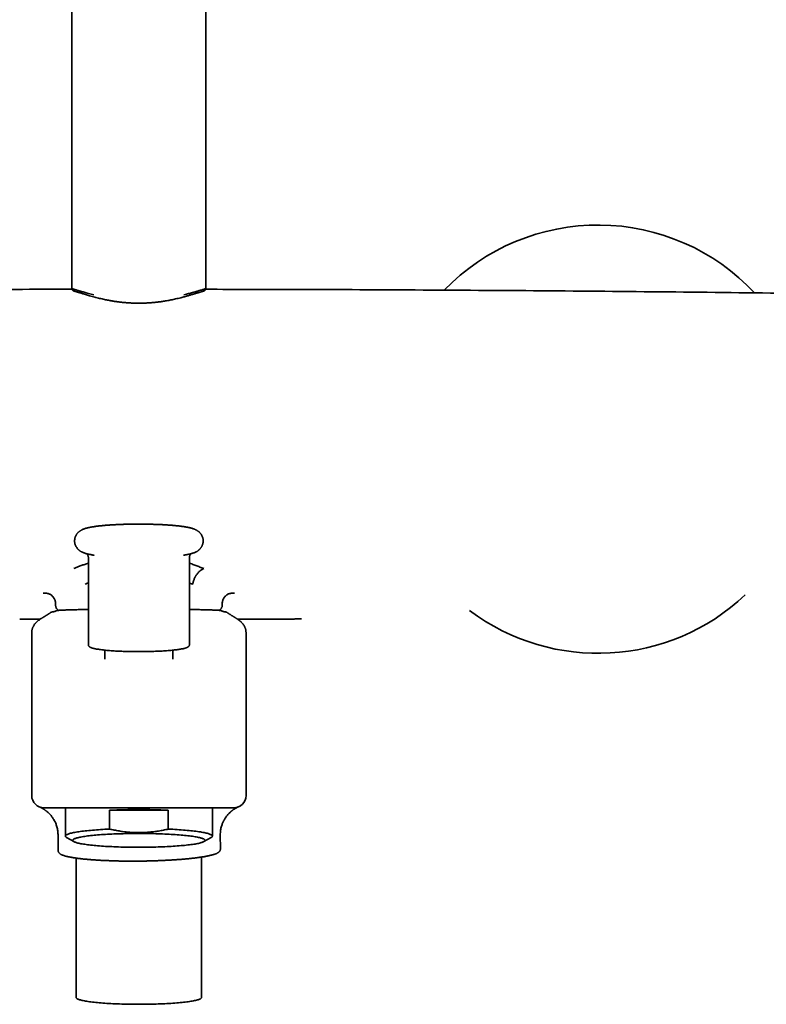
# Model space of a CAD drawing. Header units: millimetres. Extents: x 8 to 1795, y 12 to 2812.
# Tile 20 of 31: x 893 to 1015, y 1519 to 1680. Entities that reach past the tile are written whole.
import ezdxf

# ---------------------------------------------------------------- set-up
doc = ezdxf.new("R2010")
doc.units = ezdxf.units.MM

msp = doc.modelspace()

# ---------------------------------------------------------------- linework, layer by layer
at = {"color": 7, "linetype": 'Continuous', "lineweight": 35}
for p, q in [((901.47, 2118.16), (901.47, 1636.02)), ((923.37, 1636.02), (923.37, 2118.16)), ((919.61, 1634.59), (919.59, 1634.59)), ((904.17, 1592.02), (904.17, 1577.77)), ((904.56, 1592.51), (904.67, 1592.49)), ((920.67, 1577.77), (920.67, 1592.02)), ((899.61, 1583.42), (899.58, 1583.42)), ((925.22, 1583.42), (925.25, 1583.42)), ((931.88, 1581.95), (931.88, 1581.94)), ((894.92, 1579.83), (894.92, 1579.74)), ((894.92, 1579.26), (894.92, 1579.74)), ((894.92, 1578.47), (894.92, 1578.72)), ((929.92, 1579.74), (929.92, 1579.83)), ((929.92, 1579.26), (929.92, 1579.74)), ((929.92, 1578.47), (929.92, 1578.72)), ((894.92, 1578.47), (894.92, 1567.48)), ((906.88, 1576.9), (906.87, 1575.43)), ((917.96, 1575.43), (917.95, 1576.9)), ((929.92, 1567.48), (929.92, 1578.47)), ((894.92, 1567.48), (894.92, 1553.14)), ((929.92, 1553.14), (929.92, 1567.48)), ((896.98, 1551.14), (896.92, 1551.14)), ((900.42, 1551.14), (900.42, 1546.51)), ((907.62, 1547.66), (907.62, 1550.75)), ((907.62, 1550.75), (917.21, 1550.75)), ((917.21, 1550.75), (917.21, 1547.66)), ((924.42, 1546.51), (924.42, 1551.14)), ((927.92, 1551.14), (927.85, 1551.14)), ((899.21, 1546.75), (899.23, 1544.15)), ((925.73, 1544.41), (925.71, 1546.7)), ((900.62, 1546.28), (901.8, 1545.61)), ((923.04, 1545.61), (924.22, 1546.28)), ((902.17, 1542.91), (902.17, 1520.14)), ((922.67, 1520.14), (922.67, 1543.09))]:
    msp.add_line(p, q, dxfattribs=at)
at = {"color": 7, "linetype": 'Continuous', "lineweight": 35, "flags": 128}
for points in [[(904.71, 1592.48), (904.89, 1592.45), (905.09, 1592.42), (905.09, 1592.42)], [(900.62, 1546.28), (900.59, 1546.29), (900.53, 1546.34), (900.48, 1546.38), (900.45, 1546.42), (900.42, 1546.46), (900.42, 1546.51), (900.42, 1546.55), (900.45, 1546.59), (900.48, 1546.63), (900.53, 1546.68), (900.59, 1546.72), (900.67, 1546.76), (900.76, 1546.8), (900.86, 1546.84), (900.98, 1546.88), (901.11, 1546.93), (901.25, 1546.97), (901.41, 1547), (901.58, 1547.04), (901.76, 1547.08), (901.95, 1547.12), (902.16, 1547.16), (902.38, 1547.19), (902.61, 1547.23), (902.85, 1547.26), (903.1, 1547.3), (903.37, 1547.33), (903.64, 1547.36), (903.92, 1547.39), (904.22, 1547.42), (904.52, 1547.45), (904.84, 1547.48), (905.16, 1547.5), (905.49, 1547.53), (905.82, 1547.55), (906.17, 1547.58), (906.52, 1547.6), (906.88, 1547.62), (907.25, 1547.64), (907.62, 1547.66)], [(901.62, 1545.82), (901.62, 1545.86), (901.65, 1545.9), (901.68, 1545.94), (901.73, 1545.98), (901.79, 1546.02), (901.87, 1546.06), (901.96, 1546.1), (902.06, 1546.14), (902.18, 1546.18), (902.31, 1546.21), (902.45, 1546.25), (902.6, 1546.29), (902.77, 1546.32), (902.95, 1546.36), (903.15, 1546.4), (903.35, 1546.43), (903.57, 1546.46), (903.8, 1546.5), (904.03, 1546.53), (904.28, 1546.56), (904.54, 1546.59), (904.82, 1546.62), (905.1, 1546.65), (905.39, 1546.67), (905.68, 1546.7), (905.99, 1546.72), (906.31, 1546.75), (906.63, 1546.77), (906.96, 1546.79), (907.3, 1546.81), (907.64, 1546.83), (908, 1546.85), (908.35, 1546.86), (908.71, 1546.88), (909.08, 1546.89), (909.45, 1546.9), (909.83, 1546.91), (910.2, 1546.92), (910.58, 1546.93), (910.97, 1546.94), (911.35, 1546.94), (911.74, 1546.94), (912.13, 1546.95), (912.51, 1546.95), (912.9, 1546.94), (913.29, 1546.94), (913.68, 1546.94), (914.06, 1546.93), (914.44, 1546.93), (914.82, 1546.92), (915.2, 1546.91), (915.57, 1546.9), (915.94, 1546.88), (916.3, 1546.87), (916.66, 1546.85), (917.02, 1546.84), (917.36, 1546.82), (917.71, 1546.8), (918.04, 1546.78), (918.37, 1546.76), (918.69, 1546.74), (919, 1546.71), (919.3, 1546.69), (919.6, 1546.66), (919.88, 1546.63), (920.16, 1546.6), (920.42, 1546.57), (920.68, 1546.54), (920.92, 1546.51), (921.16, 1546.48), (921.38, 1546.45), (921.59, 1546.41), (921.79, 1546.38), (921.97, 1546.34), (922.15, 1546.31), (922.31, 1546.27), (922.46, 1546.23), (922.6, 1546.19), (922.72, 1546.16), (922.83, 1546.12), (922.93, 1546.08), (923.01, 1546.04), (923.08, 1546), (923.13, 1545.96), (923.17, 1545.92), (923.2, 1545.88), (923.22, 1545.84), (923.22, 1545.8), (923.2, 1545.76), (923.17, 1545.72), (923.13, 1545.68), (923.08, 1545.64), (923.01, 1545.6), (922.93, 1545.56), (922.83, 1545.52), (922.72, 1545.48), (922.6, 1545.44), (922.46, 1545.4), (922.31, 1545.36), (922.15, 1545.33), (921.97, 1545.29), (921.79, 1545.26), (921.59, 1545.22), (921.38, 1545.19), (921.16, 1545.15), (920.92, 1545.12), (920.68, 1545.09), (920.42, 1545.06), (920.16, 1545.03), (919.88, 1545), (919.6, 1544.97), (919.3, 1544.95), (919, 1544.92), (918.69, 1544.9), (918.37, 1544.87), (918.04, 1544.85), (917.71, 1544.83), (917.36, 1544.81), (917.02, 1544.8), (916.66, 1544.78), (916.3, 1544.76), (915.94, 1544.75), (915.57, 1544.74), (915.2, 1544.73), (914.82, 1544.72), (914.44, 1544.71), (914.06, 1544.7), (913.68, 1544.7), (913.29, 1544.69), (912.9, 1544.69), (912.51, 1544.69), (912.13, 1544.69), (911.74, 1544.69), (911.35, 1544.69), (910.97, 1544.7), (910.58, 1544.7), (910.2, 1544.71), (909.83, 1544.72), (909.45, 1544.73), (909.08, 1544.74), (908.71, 1544.76), (908.35, 1544.77), (908, 1544.79), (907.64, 1544.8), (907.3, 1544.82), (906.96, 1544.84), (906.63, 1544.86), (906.31, 1544.89), (905.99, 1544.91), (905.68, 1544.93), (905.39, 1544.96), (905.1, 1544.99), (904.82, 1545.01), (904.54, 1545.04), (904.28, 1545.07), (904.03, 1545.1), (903.8, 1545.14), (903.57, 1545.17), (903.35, 1545.2), (903.15, 1545.24), (902.95, 1545.27), (902.77, 1545.31), (902.6, 1545.35), (902.45, 1545.38), (902.31, 1545.42), (902.18, 1545.46), (902.06, 1545.5), (901.96, 1545.54), (901.87, 1545.58), (901.79, 1545.62), (901.73, 1545.66), (901.68, 1545.7), (901.65, 1545.74), (901.62, 1545.78), (901.62, 1545.82)], [(917.21, 1547.66), (917.59, 1547.64), (917.95, 1547.62), (918.31, 1547.6), (918.67, 1547.58), (919.01, 1547.55), (919.35, 1547.53), (919.68, 1547.5), (920, 1547.48), (920.31, 1547.45), (920.62, 1547.42), (920.91, 1547.39), (921.2, 1547.36), (921.47, 1547.33), (921.73, 1547.3), (921.98, 1547.26), (922.23, 1547.23), (922.46, 1547.19), (922.67, 1547.16), (922.88, 1547.12), (923.08, 1547.08), (923.26, 1547.04), (923.43, 1547), (923.58, 1546.97), (923.73, 1546.93), (923.86, 1546.88), (923.97, 1546.84), (924.08, 1546.8), (924.17, 1546.76), (924.24, 1546.72), (924.31, 1546.68), (924.36, 1546.63), (924.39, 1546.59), (924.41, 1546.55), (924.42, 1546.51), (924.41, 1546.46), (924.39, 1546.42), (924.36, 1546.38), (924.31, 1546.34), (924.24, 1546.29), (924.22, 1546.28)], [(902.17, 1520.14), (902.17, 1520.1), (902.2, 1520.06), (902.23, 1520.02), (902.28, 1519.98), (902.34, 1519.93), (902.42, 1519.89), (902.51, 1519.85), (902.61, 1519.81), (902.73, 1519.78), (902.86, 1519.74), (903, 1519.7), (903.16, 1519.66), (903.33, 1519.62), (903.51, 1519.59), (903.7, 1519.55), (903.91, 1519.52), (904.12, 1519.48), (904.35, 1519.45), (904.59, 1519.42), (904.84, 1519.39), (905.1, 1519.36), (905.37, 1519.33), (905.65, 1519.3), (905.94, 1519.27), (906.24, 1519.25), (906.54, 1519.23), (906.86, 1519.2), (907.18, 1519.18), (907.51, 1519.16), (907.84, 1519.14), (908.19, 1519.12), (908.53, 1519.11), (908.89, 1519.09), (909.25, 1519.08), (909.61, 1519.07), (909.97, 1519.06), (910.34, 1519.05), (910.72, 1519.04), (911.09, 1519.03), (911.47, 1519.03), (911.84, 1519.03), (912.22, 1519.02), (912.6, 1519.02), (912.98, 1519.03), (913.36, 1519.03), (913.73, 1519.03), (914.11, 1519.04), (914.48, 1519.05), (914.85, 1519.06), (915.22, 1519.07), (915.58, 1519.08), (915.94, 1519.09), (916.29, 1519.11), (916.64, 1519.12), (916.98, 1519.14), (917.32, 1519.16), (917.65, 1519.18), (917.97, 1519.2), (918.28, 1519.22), (918.59, 1519.25), (918.89, 1519.27), (919.18, 1519.3), (919.46, 1519.33), (919.73, 1519.36), (919.99, 1519.39), (920.24, 1519.42), (920.48, 1519.45), (920.71, 1519.48), (920.92, 1519.52), (921.13, 1519.55), (921.32, 1519.59), (921.5, 1519.62), (921.67, 1519.66), (921.83, 1519.7), (921.97, 1519.74), (922.1, 1519.77), (922.22, 1519.81), (922.33, 1519.85), (922.42, 1519.89), (922.49, 1519.93), (922.56, 1519.97), (922.6, 1520.02), (922.64, 1520.06), (922.66, 1520.1), (922.67, 1520.14), (922.67, 1520.14)]]:
    msp.add_lwpolyline(points, dxfattribs=at)
at = {"color": 7, "linetype": 'Continuous', "lineweight": 35}
for centre, radius, start, end in [((987.42, 1611.38), 35, 43.0836, 135.8905), ((917.64, 1606.55), 14.29, 278.3406, 280.6578), ((987.42, 1611.38), 35, 233.099, 313.3531), ((896.92, 1553.14), 2, 180, 270), ((927.92, 1553.14), 2, 270, 0), ((912.42, 1441.58), 109.27, 87.4846, 92.5154)]:
    msp.add_arc(centre, radius, start, end, dxfattribs=at)
for points, knots in [([(901.5, 1635.87), (899.98, 1635.87), (892.16, 1635.87), (878.03, 1635.82), (859.12, 1635.72), (840.21, 1635.58), (821.29, 1635.4), (802.38, 1635.18), (789.77, 1635), (783.47, 1634.91)], [0, 0, 0, 0, 0.038607, 0.198839, 0.359071, 0.519303, 0.679535, 0.839767, 1, 1, 1, 1]), ([(901.47, 1636.02), (901.47, 1635.98), (901.48, 1635.9), (901.53, 1635.8), (901.59, 1635.72), (901.65, 1635.67), (901.7, 1635.64), (901.72, 1635.63), (901.74, 1635.62), (901.76, 1635.61), (901.78, 1635.6), (901.83, 1635.58), (901.88, 1635.56), (901.94, 1635.54), (902.01, 1635.52), (902.09, 1635.5), (902.19, 1635.47), (902.31, 1635.43), (902.47, 1635.38), (902.65, 1635.33), (902.87, 1635.27), (903.12, 1635.19), (903.39, 1635.12), (903.68, 1635.03), (904, 1634.93), (904.37, 1634.82), (904.78, 1634.7), (905.08, 1634.62), (905.23, 1634.58)], [0, 0, 0, 0, 0.027194, 0.051421, 0.072418, 0.091699, 0.107197, 0.119265, 0.130521, 0.14223, 0.154392, 0.184866, 0.217896, 0.249566, 0.283222, 0.318831, 0.357441, 0.401797, 0.450487, 0.503541, 0.561015, 0.623002, 0.67797, 0.735887, 0.796928, 0.861249, 0.928944, 1, 1, 1, 1]), ([(901.47, 1636.02), (901.47, 1636.01), (901.47, 1636.01), (901.49, 1635.99), (901.53, 1635.97), (901.59, 1635.95), (901.68, 1635.92), (901.81, 1635.88), (901.98, 1635.83), (902.15, 1635.78), (902.28, 1635.74), (902.35, 1635.71), (902.43, 1635.69), (902.52, 1635.67), (902.6, 1635.64), (902.69, 1635.61), (902.79, 1635.58), (902.94, 1635.54), (903.16, 1635.48), (903.46, 1635.39), (903.8, 1635.3), (904.18, 1635.2), (904.6, 1635.09), (904.9, 1635.01), (905.06, 1634.97)], [0, 0, 0, 0, 0.026187, 0.080795, 0.133267, 0.183607, 0.231817, 0.299234, 0.368546, 0.439768, 0.461123, 0.482646, 0.504337, 0.526196, 0.548224, 0.570421, 0.592788, 0.615324, 0.672152, 0.731889, 0.794539, 0.860105, 0.928592, 1, 1, 1, 1]), ([(919.59, 1634.58), (919.69, 1634.61), (919.89, 1634.66), (920.18, 1634.74), (920.45, 1634.82), (920.7, 1634.89), (920.93, 1634.97), (921.16, 1635.03), (921.36, 1635.09), (921.57, 1635.16), (921.78, 1635.22), (921.98, 1635.27), (922.16, 1635.32), (922.29, 1635.36), (922.41, 1635.4), (922.51, 1635.43), (922.61, 1635.46), (922.71, 1635.49), (922.81, 1635.52), (922.89, 1635.55), (922.96, 1635.57), (923.02, 1635.59), (923.06, 1635.61), (923.1, 1635.63), (923.16, 1635.66), (923.21, 1635.7), (923.24, 1635.73), (923.26, 1635.75), (923.29, 1635.78), (923.32, 1635.83), (923.34, 1635.88), (923.36, 1635.94), (923.36, 1635.99), (923.37, 1636.02)], [0, 0, 0, 0, 0.043673, 0.092943, 0.138749, 0.181225, 0.220473, 0.267103, 0.308416, 0.344458, 0.399226, 0.448404, 0.492478, 0.535535, 0.564669, 0.597171, 0.633582, 0.673942, 0.717273, 0.758024, 0.795266, 0.828966, 0.859141, 0.881395, 0.90703, 0.936315, 0.941636, 0.948576, 0.957825, 0.966325, 0.976176, 0.98739, 1, 1, 1, 1]), ([(919.77, 1634.97), (919.91, 1635), (920.17, 1635.07), (920.53, 1635.16), (920.86, 1635.25), (921.1, 1635.32), (921.28, 1635.37), (921.38, 1635.4), (921.48, 1635.43), (921.58, 1635.45), (921.68, 1635.48), (921.77, 1635.51), (921.86, 1635.53), (921.99, 1635.57), (922.16, 1635.62), (922.36, 1635.68), (922.54, 1635.73), (922.7, 1635.78), (922.84, 1635.82), (922.96, 1635.86), (923.07, 1635.89), (923.17, 1635.93), (923.26, 1635.96), (923.33, 1635.98), (923.37, 1636), (923.37, 1636.01), (923.37, 1636.02)], [0, 0, 0, 0, 0.060144, 0.118171, 0.174081, 0.227877, 0.248434, 0.268665, 0.28857, 0.30815, 0.327404, 0.346332, 0.364935, 0.383213, 0.433857, 0.483665, 0.532643, 0.580793, 0.628122, 0.674632, 0.720331, 0.765221, 0.828688, 0.89589, 0.966834, 1, 1, 1, 1]), ([(1041.36, 1634.91), (1034.49, 1635), (1020.73, 1635.2), (1000.1, 1635.44), (979.47, 1635.63), (958.84, 1635.76), (940.13, 1635.85), (928.29, 1635.86), (923.33, 1635.87)], [0, 0, 0, 0, 0.174801, 0.349601, 0.524401, 0.6992, 0.873998, 1, 1, 1, 1]), ([(905.23, 1634.59), (905.35, 1634.55), (905.6, 1634.49), (905.99, 1634.39), (906.39, 1634.3), (906.77, 1634.21), (907.13, 1634.14), (907.44, 1634.08), (907.71, 1634.03), (907.93, 1633.99), (908.15, 1633.95), (908.35, 1633.92), (908.56, 1633.89), (908.77, 1633.86), (909.11, 1633.81), (909.59, 1633.75), (910.22, 1633.69), (910.86, 1633.64), (911.51, 1633.61), (912.16, 1633.6), (912.81, 1633.6), (913.47, 1633.62), (914.11, 1633.65), (914.72, 1633.7), (915.19, 1633.75), (915.53, 1633.79), (915.76, 1633.82), (916.01, 1633.85), (916.29, 1633.89), (916.61, 1633.94), (916.95, 1634), (917.3, 1634.06), (917.66, 1634.13), (918.03, 1634.21), (918.43, 1634.3), (918.84, 1634.39), (919.24, 1634.49), (919.49, 1634.55), (919.61, 1634.59)], [0, 0, 0, 0, 0.03078, 0.064822, 0.096174, 0.124872, 0.15094, 0.17439, 0.192408, 0.208503, 0.222784, 0.236729, 0.250797, 0.26496, 0.27921, 0.319578, 0.360572, 0.401641, 0.442708, 0.483812, 0.524985, 0.566162, 0.607234, 0.646706, 0.684058, 0.698994, 0.713589, 0.729847, 0.748968, 0.770954, 0.795833, 0.819464, 0.845228, 0.873126, 0.903157, 0.935319, 0.969605, 1, 1, 1, 1]), ([(912.42, 1597.5), (912.31, 1597.5), (912.15, 1597.5), (911.91, 1597.5), (911.71, 1597.5), (911.46, 1597.49), (911.21, 1597.49), (910.94, 1597.49), (910.67, 1597.48), (910.39, 1597.47), (910.11, 1597.47), (909.83, 1597.46), (909.54, 1597.45), (909.26, 1597.44), (908.98, 1597.42), (908.7, 1597.41), (908.42, 1597.4), (908.15, 1597.38), (907.88, 1597.36), (907.61, 1597.35), (907.35, 1597.33), (907.09, 1597.31), (906.84, 1597.29), (906.59, 1597.26), (906.35, 1597.24), (906.12, 1597.22), (905.89, 1597.19), (905.67, 1597.17), (905.46, 1597.14), (905.25, 1597.11), (905.04, 1597.08), (904.85, 1597.05), (904.66, 1597.01), (904.47, 1596.98), (904.29, 1596.94), (904.11, 1596.9), (903.93, 1596.86), (903.75, 1596.81), (903.57, 1596.75), (903.39, 1596.69), (903.23, 1596.62), (903.1, 1596.56), (902.98, 1596.49), (902.87, 1596.43), (902.76, 1596.35), (902.66, 1596.28), (902.57, 1596.2), (902.47, 1596.11), (902.39, 1596.01), (902.3, 1595.9), (902.22, 1595.79), (902.15, 1595.67), (902.08, 1595.54), (902.03, 1595.4), (901.98, 1595.26), (901.95, 1595.11), (901.93, 1594.96), (901.92, 1594.8), (901.92, 1594.65), (901.93, 1594.49), (901.96, 1594.34), (902, 1594.19), (902.05, 1594.05), (902.11, 1593.91), (902.19, 1593.77), (902.27, 1593.65), (902.36, 1593.53), (902.45, 1593.42), (902.54, 1593.33), (902.64, 1593.25), (902.74, 1593.17), (902.84, 1593.1), (902.96, 1593.02), (903.08, 1592.95), (903.22, 1592.89), (903.39, 1592.82), (903.57, 1592.75), (903.78, 1592.69), (903.98, 1592.63), (904.18, 1592.59), (904.37, 1592.54), (904.57, 1592.51), (904.74, 1592.47), (904.85, 1592.46), (904.89, 1592.45)], [0, 0, 0, 0, 0.015526, 0.021954, 0.032606, 0.04368, 0.055566, 0.067971, 0.080775, 0.093884, 0.107232, 0.120769, 0.134457, 0.14827, 0.162185, 0.176185, 0.190258, 0.204392, 0.218579, 0.232814, 0.247091, 0.261407, 0.275761, 0.290151, 0.304578, 0.319045, 0.333555, 0.348116, 0.362736, 0.377429, 0.392211, 0.407108, 0.422154, 0.437398, 0.452911, 0.468799, 0.48522, 0.502404, 0.520569, 0.538846, 0.55417, 0.566787, 0.577683, 0.587457, 0.596472, 0.604973, 0.613132, 0.621079, 0.628906, 0.636679, 0.644443, 0.652221, 0.660023, 0.667849, 0.675698, 0.683564, 0.691447, 0.699348, 0.70727, 0.715218, 0.723198, 0.73122, 0.739293, 0.747428, 0.755638, 0.763939, 0.772353, 0.780912, 0.788762, 0.796801, 0.80513, 0.813888, 0.824359, 0.835891, 0.848939, 0.864259, 0.883168, 0.904677, 0.923425, 0.941133, 0.958214, 0.974802, 0.991009, 1, 1, 1, 1]), ([(920.13, 1592.48), (920.15, 1592.49), (920.23, 1592.5), (920.36, 1592.53), (920.55, 1592.56), (920.73, 1592.6), (920.91, 1592.65), (921.09, 1592.7), (921.27, 1592.75), (921.44, 1592.82), (921.6, 1592.88), (921.74, 1592.95), (921.86, 1593.01), (921.97, 1593.08), (922.07, 1593.15), (922.17, 1593.23), (922.27, 1593.31), (922.36, 1593.4), (922.45, 1593.5), (922.53, 1593.6), (922.61, 1593.72), (922.69, 1593.84), (922.75, 1593.97), (922.81, 1594.11), (922.85, 1594.25), (922.89, 1594.4), (922.91, 1594.55), (922.92, 1594.7), (922.92, 1594.86), (922.9, 1595.01), (922.88, 1595.16), (922.84, 1595.31), (922.78, 1595.46), (922.72, 1595.6), (922.65, 1595.73), (922.57, 1595.86), (922.48, 1595.98), (922.39, 1596.08), (922.29, 1596.18), (922.2, 1596.26), (922.1, 1596.34), (921.99, 1596.41), (921.88, 1596.48), (921.75, 1596.55), (921.61, 1596.62), (921.45, 1596.69), (921.26, 1596.75), (921.06, 1596.82), (920.86, 1596.87), (920.66, 1596.92), (920.46, 1596.96), (920.26, 1597), (920.06, 1597.04), (919.85, 1597.07), (919.64, 1597.1), (919.42, 1597.13), (919.2, 1597.16), (918.97, 1597.19), (918.73, 1597.22), (918.49, 1597.24), (918.24, 1597.26), (917.98, 1597.29), (917.72, 1597.31), (917.46, 1597.33), (917.18, 1597.35), (916.91, 1597.37), (916.63, 1597.38), (916.34, 1597.4), (916.05, 1597.42), (915.75, 1597.43), (915.46, 1597.44), (915.16, 1597.45), (914.85, 1597.46), (914.55, 1597.47), (914.25, 1597.48), (913.94, 1597.49), (913.64, 1597.49), (913.36, 1597.49), (913.1, 1597.5), (912.88, 1597.5), (912.66, 1597.5), (912.51, 1597.5), (912.42, 1597.5)], [0, 0, 0, 0, 0.003576, 0.019049, 0.034795, 0.050921, 0.067589, 0.08503, 0.103468, 0.122019, 0.137573, 0.150379, 0.161439, 0.171359, 0.18051, 0.189138, 0.197421, 0.205486, 0.21343, 0.221321, 0.229201, 0.237096, 0.245015, 0.252959, 0.260925, 0.268909, 0.27691, 0.28493, 0.29297, 0.301038, 0.309138, 0.31728, 0.325474, 0.333731, 0.342065, 0.35049, 0.35903, 0.367718, 0.375685, 0.383845, 0.3923, 0.401189, 0.411817, 0.423522, 0.436766, 0.452315, 0.471509, 0.49334, 0.51237, 0.530343, 0.547681, 0.564518, 0.580968, 0.597119, 0.613037, 0.628769, 0.644353, 0.659816, 0.67518, 0.690461, 0.705671, 0.720822, 0.735921, 0.750974, 0.765988, 0.780965, 0.795908, 0.81082, 0.8257, 0.840549, 0.855363, 0.870139, 0.884868, 0.899535, 0.914114, 0.928553, 0.942743, 0.956401, 0.969136, 0.978164, 0.987724, 1, 1, 1, 1]), ([(903.89, 1592.66), (903.9, 1592.65), (903.91, 1592.64), (903.95, 1592.61), (903.98, 1592.56), (904.02, 1592.51), (904.06, 1592.45), (904.1, 1592.38), (904.13, 1592.29), (904.15, 1592.2), (904.17, 1592.11), (904.17, 1592.05), (904.17, 1592.02)], [0, 0, 0, 0, 0.0872025, 0.189819, 0.2903608, 0.3901615, 0.4904833, 0.5922455, 0.6961792, 0.8027847, 0.9121342, 1, 1, 1, 1]), ([(920.67, 1592.02), (920.67, 1592.03), (920.67, 1592.07), (920.68, 1592.15), (920.7, 1592.26), (920.73, 1592.35), (920.76, 1592.43), (920.8, 1592.49), (920.84, 1592.55), (920.88, 1592.6), (920.92, 1592.63), (920.94, 1592.65), (920.95, 1592.66), (920.95, 1592.66)], [0, 0, 0, 0, 0.025625, 0.140222, 0.256227, 0.373117, 0.477132, 0.580072, 0.682678, 0.785732, 0.890566, 0.998608, 1, 1, 1, 1]), ([(901.81, 1590.22), (901.97, 1590.3), (902.31, 1590.44), (902.85, 1590.66), (903.42, 1590.87), (903.86, 1591.03), (904.12, 1591.11), (904.17, 1591.13)], [0, 0, 0, 0, 0.2325224, 0.4666357, 0.7028802, 0.9419613, 1, 1, 1, 1]), ([(920.67, 1591.12), (920.8, 1591.07), (921.16, 1590.95), (921.73, 1590.74), (922.39, 1590.48), (922.81, 1590.31), (923.02, 1590.22)], [0, 0, 0, 0, 0.154282, 0.429074, 0.710826, 1, 1, 1, 1]), ([(921.21, 1587.7), (921.21, 1587.7), (921.21, 1587.72), (921.22, 1587.76), (921.23, 1587.8), (921.24, 1587.85), (921.25, 1587.88), (921.26, 1587.91), (921.27, 1587.95), (921.28, 1587.99), (921.29, 1588.03), (921.3, 1588.08), (921.33, 1588.19), (921.38, 1588.36), (921.47, 1588.58), (921.55, 1588.75), (921.63, 1588.89), (921.68, 1588.99), (921.74, 1589.08), (921.8, 1589.17), (921.85, 1589.25), (921.95, 1589.38), (922.08, 1589.55), (922.27, 1589.74), (922.45, 1589.9), (922.64, 1590.03), (922.83, 1590.14), (922.96, 1590.19), (923.02, 1590.22)], [0, 0, 0, 0, 0.004242, 0.016723, 0.036678, 0.045023, 0.054232, 0.064321, 0.07531, 0.087223, 0.100086, 0.113932, 0.128795, 0.19697, 0.264967, 0.332097, 0.365028, 0.397347, 0.428921, 0.459627, 0.489357, 0.518021, 0.60304, 0.685739, 0.764724, 0.840407, 0.918607, 1, 1, 1, 1]), ([(903.63, 1587.7), (903.75, 1587.74), (903.93, 1587.8), (904.11, 1587.87), (904.17, 1587.89)], [0, 0, 0, 0, 0.671016, 1, 1, 1, 1]), ([(920.67, 1587.88), (920.73, 1587.86), (920.91, 1587.8), (921.09, 1587.74), (921.21, 1587.7)], [0, 0, 0, 0, 0.33593, 1, 1, 1, 1]), ([(896.8, 1586.24), (896.89, 1586.23), (897.08, 1586.23), (897.35, 1586.2), (897.59, 1586.15), (897.8, 1586.08), (897.98, 1585.98), (898.15, 1585.87), (898.3, 1585.73), (898.43, 1585.58), (898.55, 1585.42), (898.65, 1585.24), (898.73, 1585.03), (898.78, 1584.79), (898.8, 1584.53), (898.81, 1584.35), (898.81, 1584.26)], [0, 0, 0, 0, 0.083958, 0.167762, 0.250726, 0.312563, 0.374686, 0.437218, 0.49982, 0.562416, 0.624943, 0.687387, 0.749825, 0.833033, 0.916346, 1, 1, 1, 1]), ([(928.03, 1586.24), (927.94, 1586.24), (927.77, 1586.24), (927.5, 1586.21), (927.26, 1586.16), (927.05, 1586.08), (926.87, 1585.99), (926.7, 1585.87), (926.54, 1585.73), (926.4, 1585.58), (926.28, 1585.41), (926.18, 1585.22), (926.1, 1585.01), (926.05, 1584.78), (926.03, 1584.52), (926.03, 1584.35), (926.03, 1584.26)], [0, 0, 0, 0, 0.08058, 0.16188, 0.244358, 0.307209, 0.370896, 0.435258, 0.499998, 0.564739, 0.629102, 0.692789, 0.755642, 0.838121, 0.919421, 1, 1, 1, 1]), ([(898.81, 1584.26), (898.81, 1584.22), (898.81, 1584.13), (898.84, 1584.01), (898.88, 1583.89), (898.94, 1583.76), (899.05, 1583.61), (899.18, 1583.48), (899.27, 1583.42), (899.31, 1583.4)], [0, 0, 0, 0, 0.123989, 0.243967, 0.359934, 0.471893, 0.683478, 0.87913, 1, 1, 1, 1]), ([(899.58, 1583.42), (899.54, 1583.42), (899.46, 1583.41), (899.36, 1583.41), (899.28, 1583.4), (899.21, 1583.39), (899.13, 1583.38), (899.03, 1583.36), (898.93, 1583.33), (898.89, 1583.31)], [0, 0, 0, 0, 0.1477, 0.282686, 0.40517, 0.515292, 0.613302, 0.801846, 1, 1, 1, 1]), ([(902.97, 1583.53), (902.82, 1583.53), (902.5, 1583.52), (902.07, 1583.51), (901.66, 1583.5), (901.28, 1583.49), (900.9, 1583.48), (900.53, 1583.47), (900.17, 1583.45), (899.86, 1583.44), (899.69, 1583.43), (899.61, 1583.42)], [0, 0, 0, 0, 0.100009, 0.199807, 0.299489, 0.399147, 0.498864, 0.623664, 0.748703, 0.874095, 1, 1, 1, 1]), ([(903.69, 1583.54), (903.63, 1583.54), (903.37, 1583.54), (903.14, 1583.53), (902.96, 1583.53)], [0, 0, 0, 0, 0.274325, 1, 1, 1, 1]), ([(904.17, 1583.55), (904.09, 1583.55), (903.93, 1583.55), (903.78, 1583.55), (903.7, 1583.54)], [0, 0, 0, 0, 0.483862, 1, 1, 1, 1]), ([(921.87, 1583.53), (921.72, 1583.53), (921.41, 1583.54), (921.01, 1583.55), (920.75, 1583.55), (920.67, 1583.55)], [0, 0, 0, 0, 0.401741, 0.80435, 1, 1, 1, 1]), ([(925.22, 1583.42), (925.14, 1583.43), (924.97, 1583.44), (924.67, 1583.45), (924.32, 1583.47), (923.95, 1583.48), (923.57, 1583.49), (923.19, 1583.5), (922.77, 1583.51), (922.34, 1583.52), (922.02, 1583.53), (921.86, 1583.53)], [0, 0, 0, 0, 0.124685, 0.249239, 0.373803, 0.498395, 0.598155, 0.69809, 0.798303, 0.898901, 1, 1, 1, 1]), ([(925.95, 1583.31), (925.93, 1583.32), (925.88, 1583.34), (925.81, 1583.36), (925.74, 1583.37), (925.68, 1583.38), (925.62, 1583.39), (925.55, 1583.4), (925.47, 1583.41), (925.37, 1583.41), (925.29, 1583.42), (925.25, 1583.42)], [0, 0, 0, 0, 0.102201, 0.201667, 0.298646, 0.39341, 0.492175, 0.601085, 0.721924, 0.854828, 1, 1, 1, 1]), ([(925.53, 1583.4), (925.54, 1583.41), (925.57, 1583.42), (925.61, 1583.45), (925.66, 1583.49), (925.69, 1583.52), (925.74, 1583.56), (925.8, 1583.62), (925.86, 1583.71), (925.91, 1583.8), (925.96, 1583.9), (926, 1584.01), (926.02, 1584.13), (926.02, 1584.22), (926.03, 1584.26)], [0, 0, 0, 0, 0.050045, 0.098954, 0.148315, 0.198128, 0.248396, 0.331196, 0.430976, 0.547733, 0.646471, 0.754764, 0.872607, 1, 1, 1, 1]), ([(892.95, 1581.94), (893.16, 1581.94), (893.56, 1581.94), (894.15, 1581.94), (894.69, 1581.94), (895.2, 1581.94), (895.66, 1581.94), (896.02, 1581.94), (896.21, 1581.94), (896.27, 1581.94)], [0, 0, 0, 0, 0.187973, 0.364141, 0.528502, 0.681059, 0.82181, 0.950755, 1, 1, 1, 1]), ([(897.97, 1583.02), (897.95, 1583.01), (897.9, 1582.97), (897.81, 1582.91), (897.72, 1582.85), (897.65, 1582.81), (897.58, 1582.76), (897.51, 1582.72), (897.43, 1582.67), (897.34, 1582.61), (897.25, 1582.55), (897.16, 1582.5), (897.07, 1582.45), (896.98, 1582.39), (896.89, 1582.34), (896.8, 1582.28), (896.72, 1582.23), (896.65, 1582.19), (896.58, 1582.14), (896.49, 1582.08), (896.37, 1582.01), (896.23, 1581.91), (896.1, 1581.82), (895.99, 1581.73), (895.87, 1581.63), (895.75, 1581.53), (895.65, 1581.43), (895.57, 1581.34), (895.5, 1581.27), (895.42, 1581.17), (895.34, 1581.07), (895.27, 1580.96), (895.21, 1580.85), (895.15, 1580.73), (895.09, 1580.62), (895.05, 1580.5), (895.01, 1580.39), (894.99, 1580.3), (894.96, 1580.2), (894.94, 1580.08), (894.93, 1579.95), (894.92, 1579.87), (894.92, 1579.82)], [0, 0, 0, 0, 0.010827, 0.043402, 0.06524, 0.083621, 0.1007, 0.120151, 0.142059, 0.166456, 0.195502, 0.220726, 0.242562, 0.267446, 0.297455, 0.323879, 0.348486, 0.370636, 0.390319, 0.410823, 0.457541, 0.504254, 0.543954, 0.58099, 0.619833, 0.659688, 0.696809, 0.717322, 0.737434, 0.760423, 0.787495, 0.812132, 0.832694, 0.853453, 0.875102, 0.896102, 0.906544, 0.919039, 0.934551, 0.953184, 0.974991, 1, 1, 1, 1]), ([(898.29, 1583.15), (898.27, 1583.15), (898.24, 1583.14), (898.19, 1583.13), (898.15, 1583.12), (898.09, 1583.1), (898.02, 1583.07), (897.97, 1583.03), (897.95, 1583.02)], [0, 0, 0, 0, 0.1789011, 0.3376577, 0.471654, 0.5896981, 0.8018148, 1, 1, 1, 1]), ([(898.89, 1583.31), (898.88, 1583.31), (898.87, 1583.3), (898.85, 1583.29), (898.83, 1583.29), (898.81, 1583.28), (898.79, 1583.27), (898.77, 1583.26), (898.75, 1583.26), (898.73, 1583.25), (898.72, 1583.24), (898.7, 1583.24), (898.68, 1583.23), (898.67, 1583.23), (898.66, 1583.22), (898.65, 1583.22), (898.64, 1583.22), (898.63, 1583.22), (898.62, 1583.21), (898.61, 1583.21), (898.6, 1583.21), (898.59, 1583.21), (898.58, 1583.2), (898.57, 1583.2), (898.55, 1583.19), (898.52, 1583.19), (898.49, 1583.18), (898.46, 1583.18), (898.41, 1583.17), (898.35, 1583.16), (898.31, 1583.15), (898.29, 1583.15)], [0, 0, 0, 0, 0.063893, 0.124427, 0.181604, 0.235424, 0.285886, 0.332993, 0.376743, 0.417137, 0.454175, 0.487859, 0.518187, 0.545163, 0.568785, 0.589053, 0.604084, 0.616529, 0.626992, 0.639464, 0.654676, 0.672284, 0.692533, 0.715424, 0.740955, 0.774789, 0.81236, 0.853666, 0.898707, 0.947483, 1, 1, 1, 1]), ([(926.55, 1583.15), (926.53, 1583.15), (926.48, 1583.16), (926.43, 1583.17), (926.39, 1583.17), (926.35, 1583.18), (926.32, 1583.19), (926.29, 1583.19), (926.28, 1583.2), (926.26, 1583.2), (926.25, 1583.2), (926.24, 1583.21), (926.22, 1583.21), (926.2, 1583.22), (926.19, 1583.22), (926.17, 1583.23), (926.15, 1583.23), (926.12, 1583.24), (926.1, 1583.25), (926.08, 1583.26), (926.06, 1583.27), (926.03, 1583.27), (926.01, 1583.28), (925.99, 1583.29), (925.97, 1583.3), (925.96, 1583.31), (925.95, 1583.31)], [0, 0, 0, 0, 0.049779, 0.096285, 0.139523, 0.179495, 0.216201, 0.24964, 0.270318, 0.28953, 0.309591, 0.33214, 0.357179, 0.384708, 0.414726, 0.452894, 0.494449, 0.53939, 0.58772, 0.639438, 0.694546, 0.74961, 0.807686, 0.868776, 0.932881, 1, 1, 1, 1]), ([(926.89, 1583.02), (926.86, 1583.03), (926.81, 1583.07), (926.73, 1583.11), (926.63, 1583.14), (926.58, 1583.14), (926.55, 1583.15)], [0, 0, 0, 0, 0.1905, 0.399495, 0.658186, 1, 1, 1, 1]), ([(929.92, 1579.82), (929.91, 1579.87), (929.91, 1579.95), (929.89, 1580.08), (929.87, 1580.19), (929.85, 1580.3), (929.82, 1580.4), (929.79, 1580.49), (929.76, 1580.57), (929.73, 1580.64), (929.7, 1580.71), (929.67, 1580.77), (929.62, 1580.86), (929.54, 1580.99), (929.44, 1581.14), (929.33, 1581.27), (929.24, 1581.38), (929.14, 1581.48), (929.05, 1581.57), (928.96, 1581.64), (928.87, 1581.71), (928.8, 1581.77), (928.73, 1581.83), (928.66, 1581.87), (928.6, 1581.92), (928.54, 1581.96), (928.48, 1582), (928.42, 1582.04), (928.35, 1582.08), (928.29, 1582.13), (928.21, 1582.17), (928.13, 1582.22), (928.04, 1582.28), (927.96, 1582.33), (927.88, 1582.38), (927.79, 1582.43), (927.68, 1582.5), (927.56, 1582.57), (927.42, 1582.66), (927.3, 1582.74), (927.18, 1582.81), (927.09, 1582.87), (927, 1582.93), (926.93, 1582.98), (926.88, 1583.01), (926.87, 1583.02)], [0, 0, 0, 0, 0.024483, 0.045908, 0.064299, 0.081422, 0.094906, 0.106318, 0.117827, 0.129566, 0.141539, 0.153244, 0.164606, 0.194171, 0.231282, 0.264412, 0.292833, 0.322376, 0.35397, 0.386866, 0.411451, 0.435311, 0.458487, 0.483425, 0.500855, 0.51963, 0.539739, 0.56088, 0.579623, 0.601965, 0.62174, 0.64686, 0.675962, 0.702305, 0.725012, 0.746501, 0.779533, 0.816095, 0.853299, 0.890661, 0.919482, 0.94468, 0.96629, 0.988664, 1, 1, 1, 1]), ([(928.57, 1581.94), (928.59, 1581.94), (928.8, 1581.94), (929.21, 1581.94), (929.81, 1581.94), (930.46, 1581.94), (931.16, 1581.94), (931.64, 1581.94), (931.88, 1581.94)], [0, 0, 0, 0, 0.019084, 0.18751, 0.369815, 0.565998, 0.77606, 1, 1, 1, 1]), ([(931.88, 1581.94), (932.03, 1581.94), (932.34, 1581.94), (932.82, 1581.95), (933.35, 1581.95), (933.93, 1581.95), (934.56, 1581.95), (935.21, 1581.96), (935.9, 1581.96), (936.62, 1581.97), (937.38, 1581.98), (938.17, 1582), (938.7, 1582.01), (938.97, 1582.02)], [0, 0, 0, 0, 0.061895, 0.130356, 0.205384, 0.286986, 0.37517, 0.469944, 0.565351, 0.666641, 0.773832, 0.886943, 1, 1, 1, 1]), ([(894.92, 1578.72), (894.92, 1578.78), (894.92, 1578.88), (894.92, 1579.06), (894.92, 1579.17), (894.92, 1579.26)], [0, 0, 0, 0, 0.314099, 0.50002, 1, 1, 1, 1]), ([(929.92, 1578.72), (929.92, 1578.78), (929.92, 1578.88), (929.92, 1579.06), (929.92, 1579.17), (929.92, 1579.26)], [0, 0, 0, 0, 0.313294, 0.50002, 1, 1, 1, 1]), ([(904.17, 1577.77), (904.17, 1577.74), (904.17, 1577.69), (904.21, 1577.61), (904.25, 1577.55), (904.29, 1577.5), (904.34, 1577.46), (904.38, 1577.43), (904.42, 1577.4), (904.45, 1577.38), (904.49, 1577.36), (904.54, 1577.34), (904.61, 1577.31), (904.69, 1577.28), (904.78, 1577.25), (904.89, 1577.22), (905.02, 1577.19), (905.16, 1577.15), (905.37, 1577.11), (905.64, 1577.06), (905.98, 1577.01), (906.36, 1576.96), (906.76, 1576.91), (907.19, 1576.87), (907.64, 1576.83), (908.11, 1576.79), (908.6, 1576.76), (909.1, 1576.73), (909.61, 1576.71), (910.14, 1576.69), (910.67, 1576.68), (911.22, 1576.67), (911.77, 1576.66), (912.33, 1576.66), (912.9, 1576.66), (913.46, 1576.66), (914.02, 1576.67), (914.58, 1576.69), (915.13, 1576.71), (915.67, 1576.73), (916.2, 1576.76), (916.7, 1576.79), (917.18, 1576.83), (917.63, 1576.86), (918.05, 1576.91), (918.43, 1576.95), (918.78, 1577), (919.1, 1577.04), (919.38, 1577.09), (919.64, 1577.14), (919.85, 1577.19), (920.03, 1577.24), (920.18, 1577.29), (920.3, 1577.34), (920.38, 1577.38), (920.44, 1577.42), (920.48, 1577.44), (920.52, 1577.48), (920.57, 1577.53), (920.62, 1577.59), (920.66, 1577.67), (920.66, 1577.74), (920.67, 1577.77)], [0, 0, 0, 0, 0.010777, 0.020644, 0.029601, 0.037657, 0.046997, 0.054438, 0.059985, 0.064798, 0.0703, 0.078551, 0.087989, 0.098612, 0.109298, 0.120963, 0.133608, 0.147231, 0.161458, 0.185019, 0.208369, 0.23151, 0.254442, 0.277167, 0.299686, 0.322, 0.34411, 0.366017, 0.387722, 0.409277, 0.430926, 0.452699, 0.474597, 0.496618, 0.518765, 0.541036, 0.563432, 0.585954, 0.608601, 0.631374, 0.654273, 0.677263, 0.699999, 0.722394, 0.744449, 0.766166, 0.787544, 0.808585, 0.829289, 0.849657, 0.869689, 0.888811, 0.906378, 0.922397, 0.936874, 0.943208, 0.950283, 0.958108, 0.966819, 0.976693, 0.987753, 1, 1, 1, 1]), ([(896.23, 1551.26), (896.27, 1551.24), (896.34, 1551.21), (896.46, 1551.15), (896.57, 1551.1), (896.66, 1551.04), (896.76, 1550.99), (896.87, 1550.92), (897, 1550.83), (897.12, 1550.75), (897.23, 1550.67), (897.34, 1550.59), (897.46, 1550.49), (897.59, 1550.38), (897.72, 1550.25), (897.83, 1550.14), (897.93, 1550.04), (898.03, 1549.92), (898.15, 1549.77), (898.3, 1549.57), (898.45, 1549.34), (898.58, 1549.12), (898.7, 1548.91), (898.79, 1548.71), (898.89, 1548.47), (898.98, 1548.19), (899.07, 1547.88), (899.14, 1547.53), (899.2, 1547.15), (899.21, 1546.88), (899.21, 1546.75)], [0, 0, 0, 0, 0.0362292, 0.0688397, 0.0981092, 0.1180766, 0.1365312, 0.1644778, 0.1900691, 0.2143775, 0.2374617, 0.2592973, 0.279863, 0.3157221, 0.3467311, 0.3728165, 0.3944089, 0.4178303, 0.4524582, 0.4930322, 0.5395221, 0.5918579, 0.6227857, 0.6598094, 0.7028287, 0.7516914, 0.8061802, 0.8659998, 0.9307661, 1, 1, 1, 1]), ([(925.71, 1546.7), (925.71, 1546.83), (925.72, 1547.09), (925.76, 1547.47), (925.82, 1547.81), (925.9, 1548.12), (925.99, 1548.4), (926.08, 1548.64), (926.17, 1548.84), (926.27, 1549.04), (926.38, 1549.23), (926.5, 1549.43), (926.62, 1549.6), (926.73, 1549.75), (926.84, 1549.9), (926.95, 1550.02), (927.07, 1550.15), (927.2, 1550.29), (927.32, 1550.4), (927.42, 1550.49), (927.49, 1550.55), (927.57, 1550.62), (927.65, 1550.68), (927.74, 1550.75), (927.84, 1550.82), (927.96, 1550.9), (928.1, 1550.99), (928.25, 1551.08), (928.44, 1551.18), (928.56, 1551.24), (928.63, 1551.27)], [0, 0, 0, 0, 0.067826, 0.131386, 0.190225, 0.243973, 0.292346, 0.335129, 0.372173, 0.403376, 0.445247, 0.4836, 0.518526, 0.549998, 0.578003, 0.608133, 0.635187, 0.666301, 0.701907, 0.717389, 0.733566, 0.750431, 0.767974, 0.786867, 0.807483, 0.833753, 0.865968, 0.904318, 0.948951, 1, 1, 1, 1]), ([(896.92, 1551.14), (896.92, 1551.14), (896.93, 1551.14), (897, 1551.14), (897.1, 1551.14), (897.24, 1551.14), (897.41, 1551.14), (897.59, 1551.14), (897.81, 1551.14), (898.05, 1551.14), (898.34, 1551.14), (898.68, 1551.14), (899.08, 1551.14), (899.5, 1551.14), (899.91, 1551.14), (900.29, 1551.14), (900.65, 1551.14), (901.01, 1551.14), (901.37, 1551.14), (901.62, 1551.14), (901.74, 1551.14)], [0, 0, 0, 0, 0.060382, 0.120236, 0.180082, 0.240438, 0.291885, 0.343206, 0.395202, 0.447582, 0.500005, 0.565571, 0.631069, 0.695335, 0.759532, 0.807902, 0.855869, 0.903697, 0.951652, 1, 1, 1, 1]), ([(901.74, 1551.14), (902.93, 1551.14), (905.3, 1551.14), (908.86, 1551.14), (912.42, 1551.14), (915.98, 1551.14), (919.54, 1551.14), (921.91, 1551.14), (923.09, 1551.14)], [0, 0, 0, 0, 0.166704, 0.333363, 0.499999, 0.666636, 0.833295, 1, 1, 1, 1]), ([(923.09, 1551.14), (923.25, 1551.14), (923.55, 1551.14), (924.01, 1551.14), (924.45, 1551.14), (924.87, 1551.14), (925.24, 1551.14), (925.59, 1551.14), (925.92, 1551.14), (926.23, 1551.14), (926.54, 1551.14), (926.85, 1551.14), (927.14, 1551.14), (927.39, 1551.14), (927.57, 1551.14), (927.71, 1551.14), (927.8, 1551.14), (927.87, 1551.14), (927.91, 1551.14), (927.92, 1551.14), (927.92, 1551.14)], [0, 0, 0, 0, 0.0603818, 0.1202364, 0.1800823, 0.2404384, 0.2918846, 0.343206, 0.3952017, 0.4475823, 0.5000048, 0.565571, 0.6310691, 0.6953354, 0.7595323, 0.8079019, 0.8558686, 0.9036967, 0.9516524, 1, 1, 1, 1]), ([(917.21, 1547.66), (916.95, 1547.6), (916.43, 1547.48), (915.63, 1547.34), (914.83, 1547.23), (914.03, 1547.14), (913.21, 1547.09), (912.38, 1547.08), (911.55, 1547.1), (910.74, 1547.15), (909.95, 1547.23), (909.17, 1547.35), (908.39, 1547.49), (907.88, 1547.6), (907.62, 1547.66)], [0, 0, 0, 0, 0.083273, 0.166596, 0.249906, 0.333158, 0.418466, 0.503852, 0.589239, 0.674547, 0.755703, 0.836861, 0.918429, 1, 1, 1, 1]), ([(899.24, 1544.15), (899.24, 1544.15), (899.23, 1544.11), (899.24, 1544.05), (899.27, 1543.96), (899.3, 1543.89), (899.35, 1543.81), (899.4, 1543.75), (899.46, 1543.68), (899.54, 1543.62), (899.64, 1543.56), (899.74, 1543.5), (899.85, 1543.44), (899.98, 1543.39), (900.1, 1543.35), (900.24, 1543.3), (900.39, 1543.26), (900.54, 1543.22), (900.7, 1543.18), (900.87, 1543.14), (901.06, 1543.1), (901.25, 1543.06), (901.44, 1543.03), (901.65, 1542.99), (901.87, 1542.96), (902.1, 1542.92), (902.33, 1542.89), (902.57, 1542.86), (902.82, 1542.83), (903.08, 1542.8), (903.35, 1542.77), (903.62, 1542.74), (903.9, 1542.72), (904.19, 1542.69), (904.49, 1542.67), (904.79, 1542.64), (905.1, 1542.62), (905.42, 1542.6), (905.74, 1542.58), (906.07, 1542.56), (906.4, 1542.54), (906.74, 1542.53), (907.08, 1542.51), (907.43, 1542.5), (907.78, 1542.48), (908.13, 1542.47), (908.49, 1542.46), (908.85, 1542.45), (909.21, 1542.44), (909.58, 1542.44), (909.94, 1542.43), (910.31, 1542.43), (910.67, 1542.42), (911.03, 1542.42), (911.38, 1542.42), (911.68, 1542.42), (911.95, 1542.42), (912.21, 1542.43), (912.4, 1542.43), (912.5, 1542.43)], [0, 0, 0, 0, 0.002631, 0.014104, 0.026097, 0.038884, 0.051246, 0.064838, 0.080204, 0.097898, 0.117879, 0.138767, 0.159105, 0.179086, 0.19881, 0.218327, 0.237678, 0.256896, 0.27601, 0.295041, 0.314005, 0.332916, 0.351783, 0.370614, 0.389417, 0.408195, 0.426952, 0.445692, 0.464417, 0.483129, 0.50183, 0.520521, 0.539203, 0.557877, 0.576543, 0.595202, 0.613854, 0.632499, 0.651136, 0.669767, 0.68839, 0.707004, 0.725608, 0.744202, 0.762782, 0.781347, 0.799891, 0.818411, 0.836897, 0.855337, 0.873712, 0.891986, 0.910096, 0.927905, 0.945064, 0.961125, 0.9725, 0.98446, 1, 1, 1, 1]), ([(912.5, 1542.43), (912.64, 1542.43), (912.83, 1542.43), (913.11, 1542.44), (913.36, 1542.44), (913.65, 1542.44), (913.95, 1542.45), (914.27, 1542.46), (914.6, 1542.47), (914.93, 1542.48), (915.27, 1542.49), (915.62, 1542.5), (915.96, 1542.51), (916.3, 1542.53), (916.65, 1542.55), (916.99, 1542.56), (917.33, 1542.58), (917.67, 1542.6), (918.01, 1542.62), (918.34, 1542.64), (918.67, 1542.67), (918.99, 1542.69), (919.31, 1542.71), (919.62, 1542.74), (919.93, 1542.77), (920.23, 1542.79), (920.53, 1542.82), (920.82, 1542.85), (921.1, 1542.88), (921.37, 1542.91), (921.64, 1542.95), (921.9, 1542.98), (922.15, 1543.01), (922.4, 1543.05), (922.63, 1543.08), (922.86, 1543.12), (923.08, 1543.15), (923.29, 1543.19), (923.49, 1543.23), (923.69, 1543.27), (923.87, 1543.31), (924.04, 1543.35), (924.21, 1543.39), (924.37, 1543.43), (924.51, 1543.47), (924.65, 1543.51), (924.79, 1543.55), (924.91, 1543.6), (925.02, 1543.64), (925.13, 1543.69), (925.23, 1543.74), (925.33, 1543.8), (925.42, 1543.85), (925.49, 1543.92), (925.56, 1543.98), (925.61, 1544.05), (925.66, 1544.12), (925.69, 1544.19), (925.72, 1544.27), (925.73, 1544.34), (925.73, 1544.39), (925.73, 1544.41)], [0, 0, 0, 0, 0.019963, 0.028157, 0.041744, 0.055864, 0.071017, 0.086832, 0.103159, 0.119879, 0.136904, 0.154174, 0.171639, 0.189263, 0.207017, 0.224878, 0.242827, 0.26085, 0.278933, 0.297066, 0.31524, 0.333446, 0.351678, 0.36993, 0.388197, 0.406473, 0.424755, 0.443038, 0.461319, 0.479595, 0.497862, 0.516117, 0.534358, 0.552582, 0.570787, 0.588971, 0.607132, 0.625269, 0.64338, 0.661465, 0.679525, 0.69756, 0.715573, 0.733569, 0.751556, 0.769543, 0.787548, 0.805593, 0.82371, 0.841935, 0.860307, 0.878817, 0.897249, 0.914751, 0.930568, 0.944635, 0.957353, 0.969171, 0.980469, 0.991562, 1, 1, 1, 1])]:
    msp.add_open_spline(points, degree=3, knots=knots, dxfattribs=at)

doc.saveas('drawing.dxf')
